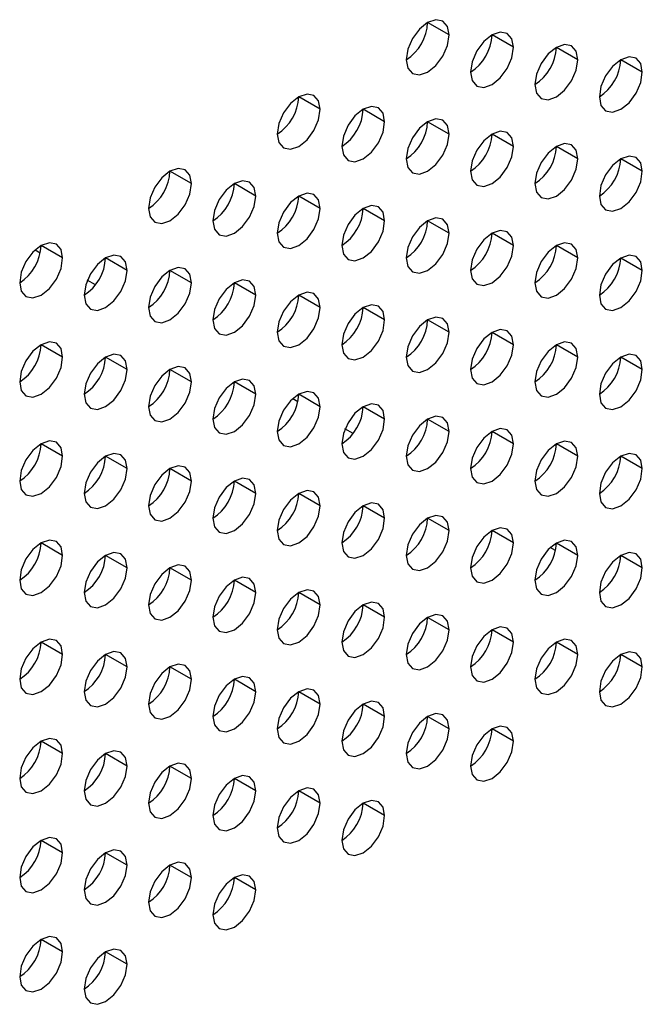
# Model space of a CAD drawing. Header units: millimetres. Extents: x 0 to 1118, y 0 to 864.
# Tile 135 of 254: x 918.02 to 921.44, y 692.63 to 698.04. Entities that reach past the tile are written whole.
import ezdxf

# ---------------------------------------------------------------- set-up
doc = ezdxf.new("R2010")
doc.units = ezdxf.units.MM

msp = doc.modelspace()

# ---------------------------------------------------------------- linework, layer by layer
at = {"color": 7, "linetype": 'Continuous', "lineweight": 25}
for p, q in [((920.382, 697.9562), (920.2641, 698.0243)), ((920.7355, 697.8882), (920.6177, 697.9562)), ((921.0891, 697.8201), (920.9713, 697.8881)), ((921.4427, 697.752), (921.3248, 697.82)), ((919.6749, 697.548), (919.557, 697.6161)), ((920.0284, 697.48), (919.9106, 697.548)), ((920.382, 697.4119), (920.2641, 697.4799)), ((920.7355, 697.3438), (920.6177, 697.4118)), ((921.0891, 697.2757), (920.9713, 697.3438)), ((921.4427, 697.2076), (921.3248, 697.2757)), ((918.9678, 697.1398), (918.8499, 697.2079)), ((919.3213, 697.0718), (919.2035, 697.1398)), ((919.6749, 697.0037), (919.557, 697.0717)), ((920.0284, 696.9356), (919.9106, 697.0036)), ((920.382, 696.8675), (920.2641, 696.9356)), ((920.7355, 696.7994), (920.6177, 696.8675)), ((918.138, 696.7582), (918.1093, 696.7747)), ((918.2607, 696.7316), (918.1428, 696.7997)), ((921.0891, 696.7314), (920.9713, 696.7994)), ((918.6142, 696.6636), (918.4964, 696.7316)), ((921.4427, 696.6633), (921.3248, 696.7313)), ((918.9678, 696.5955), (918.8499, 696.6635)), ((918.4405, 696.5835), (918.3961, 696.6091)), ((919.3213, 696.5274), (919.2035, 696.5954)), ((919.6749, 696.4593), (919.557, 696.5274)), ((920.0284, 696.3912), (919.9106, 696.4593)), ((920.382, 696.3232), (920.2641, 696.3912)), ((920.7355, 696.2551), (920.6177, 696.3231)), ((918.2607, 696.1873), (918.1428, 696.2553)), ((921.0891, 696.187), (920.9713, 696.255)), ((918.6142, 696.1192), (918.4964, 696.1872)), ((921.4427, 696.1189), (921.3248, 696.187)), ((918.9678, 696.0511), (918.8499, 696.1191)), ((919.3213, 695.983), (919.2035, 696.0511)), ((919.5522, 695.9415), (919.5235, 695.9581)), ((919.6749, 695.915), (919.557, 695.983)), ((920.0284, 695.8469), (919.9106, 695.9149)), ((920.382, 695.7788), (920.2641, 695.8468)), ((919.8547, 695.7668), (919.8103, 695.7925)), ((920.7355, 695.7107), (920.6177, 695.7788)), ((918.2607, 695.6429), (918.1428, 695.7109)), ((921.0891, 695.6426), (920.9713, 695.7107)), ((918.6142, 695.5748), (918.4964, 695.6429)), ((921.4427, 695.5746), (921.3248, 695.6426)), ((918.9678, 695.5068), (918.8499, 695.5748)), ((919.3213, 695.4387), (919.2035, 695.5067)), ((919.6749, 695.3706), (919.557, 695.4386)), ((920.0284, 695.3025), (919.9106, 695.3706)), ((920.382, 695.2344), (920.2641, 695.3025)), ((920.7355, 695.1664), (920.6177, 695.2344)), ((918.2607, 695.0985), (918.1428, 695.1666)), ((921.0891, 695.0983), (920.9713, 695.1663)), ((918.6142, 695.0305), (918.4964, 695.0985)), ((920.9664, 695.1249), (920.9378, 695.1414)), ((921.4427, 695.0302), (921.3248, 695.0982)), ((918.9678, 694.9624), (918.8499, 695.0304)), ((919.3213, 694.8943), (919.2035, 694.9623)), ((919.6749, 694.8262), (919.557, 694.8943)), ((920.0284, 694.7582), (919.9106, 694.8262)), ((920.382, 694.6901), (920.2641, 694.7581)), ((920.7355, 694.622), (920.6177, 694.69)), ((918.2607, 694.5542), (918.1428, 694.6222)), ((921.0891, 694.5539), (920.9713, 694.622)), ((918.6142, 694.4861), (918.4964, 694.5541)), ((921.4427, 694.4858), (921.3248, 694.5539)), ((918.9678, 694.418), (918.8499, 694.4861)), ((919.3213, 694.35), (919.2035, 694.418)), ((919.6749, 694.2819), (919.557, 694.3499)), ((920.0284, 694.2138), (919.9106, 694.2818)), ((920.382, 694.1457), (920.2641, 694.2138)), ((920.7355, 694.0776), (920.6177, 694.1457)), ((918.2607, 694.0098), (918.1428, 694.0779)), ((918.6142, 693.9417), (918.4964, 694.0098)), ((918.9678, 693.8737), (918.8499, 693.9417)), ((919.3213, 693.8056), (919.2035, 693.8736)), ((919.6749, 693.7375), (919.557, 693.8055)), ((920.0284, 693.6694), (919.9106, 693.7375)), ((918.2607, 693.4655), (918.1428, 693.5335)), ((918.6142, 693.3974), (918.4964, 693.4654)), ((918.9678, 693.3293), (918.8499, 693.3973)), ((919.3213, 693.2612), (919.2035, 693.3293)), ((918.2607, 692.9211), (918.1428, 692.9891)), ((918.6142, 692.853), (918.4964, 692.9211))]:
    msp.add_line(p, q, dxfattribs=at)
at = {"color": 7, "linetype": 'Continuous', "lineweight": 25, "flags": 128}
for points in [[(920.382, 697.9562), (920.373, 698.0031), (920.3475, 698.0325), (920.3092, 698.04), (920.2641, 698.0243), (920.219, 697.9879), (920.1808, 697.9363), (920.1553, 697.8774), (920.1463, 697.8202)], [(920.7355, 697.8882), (920.7266, 697.9351), (920.701, 697.9645), (920.6628, 697.9719), (920.6177, 697.9562), (920.5726, 697.9198), (920.5344, 697.8683), (920.5088, 697.8094), (920.4998, 697.7521)], [(920.1463, 697.8202), (920.1553, 697.7733), (920.1808, 697.7439), (920.219, 697.7364), (920.2641, 697.7521), (920.3092, 697.7885), (920.3475, 697.8401), (920.373, 697.899), (920.382, 697.9562)], [(921.0891, 697.8201), (921.0801, 697.867), (921.0546, 697.8964), (921.0164, 697.9038), (920.9713, 697.8881), (920.9262, 697.8517), (920.8879, 697.8002), (920.8624, 697.7413), (920.8534, 697.684)], [(920.4998, 697.7521), (920.5088, 697.7052), (920.5344, 697.6758), (920.5726, 697.6684), (920.6177, 697.684), (920.6628, 697.7204), (920.701, 697.772), (920.7266, 697.8309), (920.7355, 697.8882)], [(920.8534, 697.684), (920.8624, 697.6371), (920.8879, 697.6077), (920.9262, 697.6003), (920.9713, 697.616), (921.0164, 697.6524), (921.0546, 697.7039), (921.0801, 697.7628), (921.0891, 697.8201)], [(921.4427, 697.752), (921.4337, 697.7989), (921.4081, 697.8283), (921.3699, 697.8357), (921.3248, 697.8201), (921.2797, 697.7837), (921.2415, 697.7321), (921.2159, 697.6732), (921.207, 697.6159)], [(921.207, 697.6159), (921.2159, 697.569), (921.2415, 697.5396), (921.2797, 697.5322), (921.3248, 697.5479), (921.3699, 697.5843), (921.4081, 697.6359), (921.4337, 697.6947), (921.4427, 697.752)], [(919.6749, 697.548), (919.6659, 697.5949), (919.6404, 697.6243), (919.6021, 697.6318), (919.557, 697.6161), (919.5119, 697.5797), (919.4737, 697.5281), (919.4482, 697.4692), (919.4392, 697.412)], [(919.4392, 697.412), (919.4482, 697.3651), (919.4737, 697.3357), (919.5119, 697.3282), (919.557, 697.3439), (919.6021, 697.3803), (919.6404, 697.4319), (919.6659, 697.4908), (919.6749, 697.548)], [(920.0284, 697.48), (920.0195, 697.5269), (919.9939, 697.5563), (919.9557, 697.5637), (919.9106, 697.548), (919.8655, 697.5116), (919.8273, 697.46), (919.8017, 697.4012), (919.7927, 697.3439)], [(919.7927, 697.3439), (919.8017, 697.297), (919.8273, 697.2676), (919.8655, 697.2602), (919.9106, 697.2758), (919.9557, 697.3122), (919.9939, 697.3638), (920.0195, 697.4227), (920.0284, 697.48)], [(920.382, 697.4119), (920.373, 697.4588), (920.3475, 697.4882), (920.3092, 697.4956), (920.2641, 697.4799), (920.219, 697.4435), (920.1808, 697.392), (920.1553, 697.3331), (920.1463, 697.2758)], [(920.7355, 697.3438), (920.7266, 697.3907), (920.701, 697.4201), (920.6628, 697.4275), (920.6177, 697.4119), (920.5726, 697.3755), (920.5344, 697.3239), (920.5088, 697.265), (920.4998, 697.2077)], [(920.1463, 697.2758), (920.1553, 697.2289), (920.1808, 697.1995), (920.219, 697.1921), (920.2641, 697.2078), (920.3092, 697.2442), (920.3475, 697.2957), (920.373, 697.3546), (920.382, 697.4119)], [(920.4998, 697.2077), (920.5088, 697.1608), (920.5344, 697.1314), (920.5726, 697.124), (920.6177, 697.1397), (920.6628, 697.1761), (920.701, 697.2276), (920.7266, 697.2865), (920.7355, 697.3438)], [(921.0891, 697.2757), (921.0801, 697.3226), (921.0546, 697.352), (921.0164, 697.3595), (920.9713, 697.3438), (920.9262, 697.3074), (920.8879, 697.2558), (920.8624, 697.1969), (920.8534, 697.1397)], [(920.8534, 697.1397), (920.8624, 697.0928), (920.8879, 697.0634), (920.9262, 697.0559), (920.9713, 697.0716), (921.0164, 697.108), (921.0546, 697.1596), (921.0801, 697.2185), (921.0891, 697.2757)], [(921.4427, 697.2076), (921.4337, 697.2545), (921.4081, 697.284), (921.3699, 697.2914), (921.3248, 697.2757), (921.2797, 697.2393), (921.2415, 697.1877), (921.2159, 697.1288), (921.207, 697.0716)], [(918.9678, 697.1398), (918.9588, 697.1867), (918.9333, 697.2161), (918.895, 697.2236), (918.8499, 697.2079), (918.8048, 697.1715), (918.7666, 697.1199), (918.7411, 697.061), (918.7321, 697.0038)], [(921.207, 697.0716), (921.2159, 697.0247), (921.2415, 696.9953), (921.2797, 696.9878), (921.3248, 697.0035), (921.3699, 697.0399), (921.4081, 697.0915), (921.4337, 697.1504), (921.4427, 697.2076)], [(919.3213, 697.0718), (919.3124, 697.1187), (919.2868, 697.1481), (919.2486, 697.1555), (919.2035, 697.1398), (919.1584, 697.1034), (919.1202, 697.0518), (919.0946, 696.9929), (919.0856, 696.9357)], [(918.7321, 697.0038), (918.7411, 696.9569), (918.7666, 696.9275), (918.8048, 696.92), (918.8499, 696.9357), (918.895, 696.9721), (918.9333, 697.0237), (918.9588, 697.0826), (918.9678, 697.1398)], [(919.0856, 696.9357), (919.0946, 696.8888), (919.1202, 696.8594), (919.1584, 696.852), (919.2035, 696.8676), (919.2486, 696.904), (919.2868, 696.9556), (919.3124, 697.0145), (919.3213, 697.0718)], [(919.6749, 697.0037), (919.6659, 697.0506), (919.6404, 697.08), (919.6021, 697.0874), (919.557, 697.0717), (919.5119, 697.0353), (919.4737, 696.9838), (919.4482, 696.9249), (919.4392, 696.8676)], [(919.4392, 696.8676), (919.4482, 696.8207), (919.4737, 696.7913), (919.5119, 696.7839), (919.557, 696.7996), (919.6021, 696.8359), (919.6404, 696.8875), (919.6659, 696.9464), (919.6749, 697.0037)], [(920.0284, 696.9356), (920.0195, 696.9825), (919.9939, 697.0119), (919.9557, 697.0193), (919.9106, 697.0037), (919.8655, 696.9673), (919.8273, 696.9157), (919.8017, 696.8568), (919.7927, 696.7995)], [(919.7927, 696.7995), (919.8017, 696.7526), (919.8273, 696.7232), (919.8655, 696.7158), (919.9106, 696.7315), (919.9557, 696.7679), (919.9939, 696.8194), (920.0195, 696.8783), (920.0284, 696.9356)], [(920.382, 696.8675), (920.373, 696.9144), (920.3475, 696.9438), (920.3092, 696.9513), (920.2641, 696.9356), (920.219, 696.8992), (920.1808, 696.8476), (920.1553, 696.7887), (920.1463, 696.7315)], [(920.7355, 696.7994), (920.7266, 696.8463), (920.701, 696.8757), (920.6628, 696.8832), (920.6177, 696.8675), (920.5726, 696.8311), (920.5344, 696.7795), (920.5088, 696.7206), (920.4998, 696.6634)], [(920.1463, 696.7315), (920.1553, 696.6846), (920.1808, 696.6551), (920.219, 696.6477), (920.2641, 696.6634), (920.3092, 696.6998), (920.3475, 696.7514), (920.373, 696.8103), (920.382, 696.8675)], [(918.2607, 696.7316), (918.2517, 696.7785), (918.2262, 696.8079), (918.1879, 696.8154), (918.1428, 696.7997), (918.0977, 696.7633), (918.0595, 696.7117), (918.0339, 696.6528), (918.025, 696.5956)], [(920.4998, 696.6634), (920.5088, 696.6165), (920.5344, 696.5871), (920.5726, 696.5796), (920.6177, 696.5953), (920.6628, 696.6317), (920.701, 696.6833), (920.7266, 696.7422), (920.7355, 696.7994)], [(921.0891, 696.7314), (921.0801, 696.7783), (921.0546, 696.8077), (921.0164, 696.8151), (920.9713, 696.7994), (920.9262, 696.763), (920.8879, 696.7115), (920.8624, 696.6526), (920.8534, 696.5953)], [(918.025, 696.5956), (918.0339, 696.5487), (918.0595, 696.5193), (918.0977, 696.5118), (918.1428, 696.5275), (918.1879, 696.5639), (918.2262, 696.6155), (918.2517, 696.6744), (918.2607, 696.7316)], [(918.6142, 696.6636), (918.6053, 696.7105), (918.5797, 696.7399), (918.5415, 696.7473), (918.4964, 696.7316), (918.4513, 696.6952), (918.413, 696.6436), (918.3875, 696.5847), (918.3785, 696.5275)], [(920.8534, 696.5953), (920.8624, 696.5484), (920.8879, 696.519), (920.9262, 696.5116), (920.9713, 696.5272), (921.0164, 696.5636), (921.0546, 696.6152), (921.0801, 696.6741), (921.0891, 696.7314)], [(921.4427, 696.6633), (921.4337, 696.7102), (921.4081, 696.7396), (921.3699, 696.747), (921.3248, 696.7313), (921.2797, 696.6949), (921.2415, 696.6434), (921.2159, 696.5845), (921.207, 696.5272)], [(918.3785, 696.5275), (918.3875, 696.4806), (918.413, 696.4512), (918.4513, 696.4438), (918.4964, 696.4594), (918.5415, 696.4958), (918.5797, 696.5474), (918.6053, 696.6063), (918.6142, 696.6636)], [(918.9678, 696.5955), (918.9588, 696.6424), (918.9333, 696.6718), (918.895, 696.6792), (918.8499, 696.6635), (918.8048, 696.6271), (918.7666, 696.5756), (918.7411, 696.5167), (918.7321, 696.4594)], [(921.207, 696.5272), (921.2159, 696.4803), (921.2415, 696.4509), (921.2797, 696.4435), (921.3248, 696.4592), (921.3699, 696.4956), (921.4081, 696.5471), (921.4337, 696.606), (921.4427, 696.6633)], [(919.3213, 696.5274), (919.3124, 696.5743), (919.2868, 696.6037), (919.2486, 696.6111), (919.2035, 696.5955), (919.1584, 696.5591), (919.1202, 696.5075), (919.0946, 696.4486), (919.0856, 696.3913)], [(918.7321, 696.4594), (918.7411, 696.4125), (918.7666, 696.3831), (918.8048, 696.3757), (918.8499, 696.3913), (918.895, 696.4277), (918.9333, 696.4793), (918.9588, 696.5382), (918.9678, 696.5955)], [(919.0856, 696.3913), (919.0946, 696.3444), (919.1202, 696.315), (919.1584, 696.3076), (919.2035, 696.3233), (919.2486, 696.3597), (919.2868, 696.4112), (919.3124, 696.4701), (919.3213, 696.5274)], [(919.6749, 696.4593), (919.6659, 696.5062), (919.6404, 696.5356), (919.6021, 696.543), (919.557, 696.5274), (919.5119, 696.491), (919.4737, 696.4394), (919.4482, 696.3805), (919.4392, 696.3232)], [(919.4392, 696.3232), (919.4482, 696.2763), (919.4737, 696.2469), (919.5119, 696.2395), (919.557, 696.2552), (919.6021, 696.2916), (919.6404, 696.3432), (919.6659, 696.4021), (919.6749, 696.4593)], [(920.0284, 696.3912), (920.0195, 696.4381), (919.9939, 696.4675), (919.9557, 696.475), (919.9106, 696.4593), (919.8655, 696.4229), (919.8273, 696.3713), (919.8017, 696.3124), (919.7927, 696.2552)], [(919.7927, 696.2552), (919.8017, 696.2083), (919.8273, 696.1789), (919.8655, 696.1714), (919.9106, 696.1871), (919.9557, 696.2235), (919.9939, 696.2751), (920.0195, 696.334), (920.0284, 696.3912)], [(920.382, 696.3232), (920.373, 696.3701), (920.3475, 696.3995), (920.3092, 696.4069), (920.2641, 696.3912), (920.219, 696.3548), (920.1808, 696.3032), (920.1553, 696.2444), (920.1463, 696.1871)], [(920.7355, 696.2551), (920.7266, 696.302), (920.701, 696.3314), (920.6628, 696.3388), (920.6177, 696.3231), (920.5726, 696.2867), (920.5344, 696.2352), (920.5088, 696.1763), (920.4998, 696.119)], [(920.1463, 696.1871), (920.1553, 696.1402), (920.1808, 696.1108), (920.219, 696.1034), (920.2641, 696.119), (920.3092, 696.1554), (920.3475, 696.207), (920.373, 696.2659), (920.382, 696.3232)], [(918.2607, 696.1873), (918.2517, 696.2342), (918.2262, 696.2636), (918.1879, 696.271), (918.1428, 696.2553), (918.0977, 696.2189), (918.0595, 696.1674), (918.0339, 696.1085), (918.025, 696.0512)], [(920.4998, 696.119), (920.5088, 696.0721), (920.5344, 696.0427), (920.5726, 696.0353), (920.6177, 696.051), (920.6628, 696.0874), (920.701, 696.1389), (920.7266, 696.1978), (920.7355, 696.2551)], [(921.0891, 696.187), (921.0801, 696.2339), (921.0546, 696.2633), (921.0164, 696.2707), (920.9713, 696.2551), (920.9262, 696.2187), (920.8879, 696.1671), (920.8624, 696.1082), (920.8534, 696.0509)], [(918.025, 696.0512), (918.0339, 696.0043), (918.0595, 695.9749), (918.0977, 695.9675), (918.1428, 695.9831), (918.1879, 696.0195), (918.2262, 696.0711), (918.2517, 696.13), (918.2607, 696.1873)], [(918.6142, 696.1192), (918.6053, 696.1661), (918.5797, 696.1955), (918.5415, 696.2029), (918.4964, 696.1872), (918.4513, 696.1509), (918.413, 696.0993), (918.3875, 696.0404), (918.3785, 695.9831)], [(920.8534, 696.0509), (920.8624, 696.004), (920.8879, 695.9746), (920.9262, 695.9672), (920.9713, 695.9829), (921.0164, 696.0193), (921.0546, 696.0708), (921.0801, 696.1297), (921.0891, 696.187)], [(921.4427, 696.1189), (921.4337, 696.1658), (921.4081, 696.1952), (921.3699, 696.2027), (921.3248, 696.187), (921.2797, 696.1506), (921.2415, 696.099), (921.2159, 696.0401), (921.207, 695.9829)], [(918.3785, 695.9831), (918.3875, 695.9362), (918.413, 695.9068), (918.4513, 695.8994), (918.4964, 695.9151), (918.5415, 695.9515), (918.5797, 696.003), (918.6053, 696.0619), (918.6142, 696.1192)], [(918.9678, 696.0511), (918.9588, 696.098), (918.9333, 696.1274), (918.895, 696.1348), (918.8499, 696.1192), (918.8048, 696.0828), (918.7666, 696.0312), (918.7411, 695.9723), (918.7321, 695.915)], [(921.207, 695.9829), (921.2159, 695.936), (921.2415, 695.9066), (921.2797, 695.8991), (921.3248, 695.9148), (921.3699, 695.9512), (921.4081, 696.0028), (921.4337, 696.0617), (921.4427, 696.1189)], [(919.3213, 695.983), (919.3124, 696.0299), (919.2868, 696.0593), (919.2486, 696.0668), (919.2035, 696.0511), (919.1584, 696.0147), (919.1202, 695.9631), (919.0946, 695.9042), (919.0856, 695.847)], [(918.7321, 695.915), (918.7411, 695.8681), (918.7666, 695.8387), (918.8048, 695.8313), (918.8499, 695.847), (918.895, 695.8834), (918.9333, 695.935), (918.9588, 695.9939), (918.9678, 696.0511)], [(919.0856, 695.847), (919.0946, 695.8001), (919.1202, 695.7707), (919.1584, 695.7632), (919.2035, 695.7789), (919.2486, 695.8153), (919.2868, 695.8669), (919.3124, 695.9258), (919.3213, 695.983)], [(919.6749, 695.915), (919.6659, 695.9619), (919.6404, 695.9913), (919.6021, 695.9987), (919.557, 695.983), (919.5119, 695.9466), (919.4737, 695.895), (919.4482, 695.8361), (919.4392, 695.7789)], [(919.4392, 695.7789), (919.4482, 695.732), (919.4737, 695.7026), (919.5119, 695.6952), (919.557, 695.7108), (919.6021, 695.7472), (919.6404, 695.7988), (919.6659, 695.8577), (919.6749, 695.915)], [(920.0284, 695.8469), (920.0195, 695.8938), (919.9939, 695.9232), (919.9557, 695.9306), (919.9106, 695.9149), (919.8655, 695.8785), (919.8273, 695.827), (919.8017, 695.7681), (919.7927, 695.7108)], [(920.382, 695.7788), (920.373, 695.8257), (920.3475, 695.8551), (920.3092, 695.8625), (920.2641, 695.8469), (920.219, 695.8105), (920.1808, 695.7589), (920.1553, 695.7), (920.1463, 695.6427)], [(919.7927, 695.7108), (919.8017, 695.6639), (919.8273, 695.6345), (919.8655, 695.6271), (919.9106, 695.6428), (919.9557, 695.6791), (919.9939, 695.7307), (920.0195, 695.7896), (920.0284, 695.8469)], [(920.7355, 695.7107), (920.7266, 695.7576), (920.701, 695.787), (920.6628, 695.7945), (920.6177, 695.7788), (920.5726, 695.7424), (920.5344, 695.6908), (920.5088, 695.6319), (920.4998, 695.5747)], [(920.1463, 695.6427), (920.1553, 695.5958), (920.1808, 695.5664), (920.219, 695.559), (920.2641, 695.5747), (920.3092, 695.6111), (920.3475, 695.6626), (920.373, 695.7215), (920.382, 695.7788)], [(918.2607, 695.6429), (918.2517, 695.6898), (918.2262, 695.7192), (918.1879, 695.7266), (918.1428, 695.711), (918.0977, 695.6746), (918.0595, 695.623), (918.0339, 695.5641), (918.025, 695.5068)], [(920.4998, 695.5747), (920.5088, 695.5278), (920.5344, 695.4984), (920.5726, 695.4909), (920.6177, 695.5066), (920.6628, 695.543), (920.701, 695.5946), (920.7266, 695.6535), (920.7355, 695.7107)], [(921.0891, 695.6426), (921.0801, 695.6895), (921.0546, 695.7189), (921.0164, 695.7264), (920.9713, 695.7107), (920.9262, 695.6743), (920.8879, 695.6227), (920.8624, 695.5638), (920.8534, 695.5066)], [(918.025, 695.5068), (918.0339, 695.4599), (918.0595, 695.4305), (918.0977, 695.4231), (918.1428, 695.4388), (918.1879, 695.4752), (918.2262, 695.5268), (918.2517, 695.5857), (918.2607, 695.6429)], [(918.6142, 695.5748), (918.6053, 695.6217), (918.5797, 695.6511), (918.5415, 695.6586), (918.4964, 695.6429), (918.4513, 695.6065), (918.413, 695.5549), (918.3875, 695.496), (918.3785, 695.4388)], [(920.8534, 695.5066), (920.8624, 695.4597), (920.8879, 695.4303), (920.9262, 695.4228), (920.9713, 695.4385), (921.0164, 695.4749), (921.0546, 695.5265), (921.0801, 695.5854), (921.0891, 695.6426)], [(921.4427, 695.5746), (921.4337, 695.6215), (921.4081, 695.6509), (921.3699, 695.6583), (921.3248, 695.6426), (921.2797, 695.6062), (921.2415, 695.5547), (921.2159, 695.4958), (921.207, 695.4385)], [(918.9678, 695.5068), (918.9588, 695.5537), (918.9333, 695.5831), (918.895, 695.5905), (918.8499, 695.5748), (918.8048, 695.5384), (918.7666, 695.4868), (918.7411, 695.4279), (918.7321, 695.3707)], [(918.3785, 695.4388), (918.3875, 695.3919), (918.413, 695.3625), (918.4513, 695.355), (918.4964, 695.3707), (918.5415, 695.4071), (918.5797, 695.4587), (918.6053, 695.5176), (918.6142, 695.5748)], [(921.207, 695.4385), (921.2159, 695.3916), (921.2415, 695.3622), (921.2797, 695.3548), (921.3248, 695.3704), (921.3699, 695.4068), (921.4081, 695.4584), (921.4337, 695.5173), (921.4427, 695.5746)], [(918.7321, 695.3707), (918.7411, 695.3238), (918.7666, 695.2944), (918.8048, 695.287), (918.8499, 695.3026), (918.895, 695.339), (918.9333, 695.3906), (918.9588, 695.4495), (918.9678, 695.5068)], [(919.3213, 695.4387), (919.3124, 695.4856), (919.2868, 695.515), (919.2486, 695.5224), (919.2035, 695.5067), (919.1584, 695.4703), (919.1202, 695.4188), (919.0946, 695.3599), (919.0856, 695.3026)], [(919.0856, 695.3026), (919.0946, 695.2557), (919.1202, 695.2263), (919.1584, 695.2189), (919.2035, 695.2346), (919.2486, 695.2709), (919.2868, 695.3225), (919.3124, 695.3814), (919.3213, 695.4387)], [(919.6749, 695.3706), (919.6659, 695.4175), (919.6404, 695.4469), (919.6021, 695.4543), (919.557, 695.4387), (919.5119, 695.4023), (919.4737, 695.3507), (919.4482, 695.2918), (919.4392, 695.2345)], [(919.4392, 695.2345), (919.4482, 695.1876), (919.4737, 695.1582), (919.5119, 695.1508), (919.557, 695.1665), (919.6021, 695.2029), (919.6404, 695.2544), (919.6659, 695.3133), (919.6749, 695.3706)], [(920.0284, 695.3025), (920.0195, 695.3494), (919.9939, 695.3788), (919.9557, 695.3863), (919.9106, 695.3706), (919.8655, 695.3342), (919.8273, 695.2826), (919.8017, 695.2237), (919.7927, 695.1665)], [(920.382, 695.2344), (920.373, 695.2813), (920.3475, 695.3107), (920.3092, 695.3182), (920.2641, 695.3025), (920.219, 695.2661), (920.1808, 695.2145), (920.1553, 695.1556), (920.1463, 695.0984)], [(919.7927, 695.1665), (919.8017, 695.1195), (919.8273, 695.0901), (919.8655, 695.0827), (919.9106, 695.0984), (919.9557, 695.1348), (919.9939, 695.1864), (920.0195, 695.2453), (920.0284, 695.3025)], [(920.1463, 695.0984), (920.1553, 695.0515), (920.1808, 695.0221), (920.219, 695.0146), (920.2641, 695.0303), (920.3092, 695.0667), (920.3475, 695.1183), (920.373, 695.1772), (920.382, 695.2344)], [(920.7355, 695.1664), (920.7266, 695.2133), (920.701, 695.2427), (920.6628, 695.2501), (920.6177, 695.2344), (920.5726, 695.198), (920.5344, 695.1465), (920.5088, 695.0876), (920.4998, 695.0303)], [(918.2607, 695.0985), (918.2517, 695.1454), (918.2262, 695.1749), (918.1879, 695.1823), (918.1428, 695.1666), (918.0977, 695.1302), (918.0595, 695.0786), (918.0339, 695.0197), (918.025, 694.9625)], [(920.4998, 695.0303), (920.5088, 694.9834), (920.5344, 694.954), (920.5726, 694.9466), (920.6177, 694.9622), (920.6628, 694.9986), (920.701, 695.0502), (920.7266, 695.1091), (920.7355, 695.1664)], [(921.0891, 695.0983), (921.0801, 695.1452), (921.0546, 695.1746), (921.0164, 695.182), (920.9713, 695.1663), (920.9262, 695.1299), (920.8879, 695.0784), (920.8624, 695.0195), (920.8534, 694.9622)], [(918.025, 694.9625), (918.0339, 694.9156), (918.0595, 694.8862), (918.0977, 694.8787), (918.1428, 694.8944), (918.1879, 694.9308), (918.2262, 694.9824), (918.2517, 695.0413), (918.2607, 695.0985)], [(918.6142, 695.0305), (918.6053, 695.0774), (918.5797, 695.1068), (918.5415, 695.1142), (918.4964, 695.0985), (918.4513, 695.0621), (918.413, 695.0106), (918.3875, 694.9517), (918.3785, 694.8944)], [(920.8534, 694.9622), (920.8624, 694.9153), (920.8879, 694.8859), (920.9262, 694.8785), (920.9713, 694.8942), (921.0164, 694.9306), (921.0546, 694.9821), (921.0801, 695.041), (921.0891, 695.0983)], [(921.4427, 695.0302), (921.4337, 695.0771), (921.4081, 695.1065), (921.3699, 695.1139), (921.3248, 695.0983), (921.2797, 695.0619), (921.2415, 695.0103), (921.2159, 694.9514), (921.207, 694.8941)], [(918.9678, 694.9624), (918.9588, 695.0093), (918.9333, 695.0387), (918.895, 695.0461), (918.8499, 695.0304), (918.8048, 694.9941), (918.7666, 694.9425), (918.7411, 694.8836), (918.7321, 694.8263)], [(918.3785, 694.8944), (918.3875, 694.8475), (918.413, 694.8181), (918.4513, 694.8107), (918.4964, 694.8263), (918.5415, 694.8627), (918.5797, 694.9143), (918.6053, 694.9732), (918.6142, 695.0305)], [(921.207, 694.8941), (921.2159, 694.8472), (921.2415, 694.8178), (921.2797, 694.8104), (921.3248, 694.8261), (921.3699, 694.8625), (921.4081, 694.914), (921.4337, 694.9729), (921.4427, 695.0302)], [(918.7321, 694.8263), (918.7411, 694.7794), (918.7666, 694.75), (918.8048, 694.7426), (918.8499, 694.7583), (918.895, 694.7947), (918.9333, 694.8462), (918.9588, 694.9051), (918.9678, 694.9624)], [(919.3213, 694.8943), (919.3124, 694.9412), (919.2868, 694.9706), (919.2486, 694.978), (919.2035, 694.9624), (919.1584, 694.926), (919.1202, 694.8744), (919.0946, 694.8155), (919.0856, 694.7582)], [(919.0856, 694.7582), (919.0946, 694.7113), (919.1202, 694.6819), (919.1584, 694.6745), (919.2035, 694.6902), (919.2486, 694.7266), (919.2868, 694.7782), (919.3124, 694.8371), (919.3213, 694.8943)], [(919.6749, 694.8262), (919.6659, 694.8731), (919.6404, 694.9025), (919.6021, 694.91), (919.557, 694.8943), (919.5119, 694.8579), (919.4737, 694.8063), (919.4482, 694.7474), (919.4392, 694.6902)], [(919.4392, 694.6902), (919.4482, 694.6433), (919.4737, 694.6139), (919.5119, 694.6064), (919.557, 694.6221), (919.6021, 694.6585), (919.6404, 694.7101), (919.6659, 694.769), (919.6749, 694.8262)], [(920.0284, 694.7582), (920.0195, 694.8051), (919.9939, 694.8345), (919.9557, 694.8419), (919.9106, 694.8262), (919.8655, 694.7898), (919.8273, 694.7382), (919.8017, 694.6793), (919.7927, 694.6221)], [(920.382, 694.6901), (920.373, 694.737), (920.3475, 694.7664), (920.3092, 694.7738), (920.2641, 694.7581), (920.219, 694.7217), (920.1808, 694.6702), (920.1553, 694.6113), (920.1463, 694.554)], [(919.7927, 694.6221), (919.8017, 694.5752), (919.8273, 694.5458), (919.8655, 694.5384), (919.9106, 694.554), (919.9557, 694.5904), (919.9939, 694.642), (920.0195, 694.7009), (920.0284, 694.7582)], [(920.1463, 694.554), (920.1553, 694.5071), (920.1808, 694.4777), (920.219, 694.4703), (920.2641, 694.486), (920.3092, 694.5223), (920.3475, 694.5739), (920.373, 694.6328), (920.382, 694.6901)], [(920.7355, 694.622), (920.7266, 694.6689), (920.701, 694.6983), (920.6628, 694.7057), (920.6177, 694.6901), (920.5726, 694.6537), (920.5344, 694.6021), (920.5088, 694.5432), (920.4998, 694.4859)], [(918.2607, 694.5542), (918.2517, 694.6011), (918.2262, 694.6305), (918.1879, 694.6379), (918.1428, 694.6222), (918.0977, 694.5858), (918.0595, 694.5343), (918.0339, 694.4754), (918.025, 694.4181)], [(920.4998, 694.4859), (920.5088, 694.439), (920.5344, 694.4096), (920.5726, 694.4022), (920.6177, 694.4179), (920.6628, 694.4543), (920.701, 694.5058), (920.7266, 694.5647), (920.7355, 694.622)], [(921.0891, 694.5539), (921.0801, 694.6008), (921.0546, 694.6302), (921.0164, 694.6377), (920.9713, 694.622), (920.9262, 694.5856), (920.8879, 694.534), (920.8624, 694.4751), (920.8534, 694.4179)], [(918.025, 694.4181), (918.0339, 694.3712), (918.0595, 694.3418), (918.0977, 694.3344), (918.1428, 694.3501), (918.1879, 694.3865), (918.2262, 694.438), (918.2517, 694.4969), (918.2607, 694.5542)], [(918.6142, 694.4861), (918.6053, 694.533), (918.5797, 694.5624), (918.5415, 694.5698), (918.4964, 694.5542), (918.4513, 694.5178), (918.413, 694.4662), (918.3875, 694.4073), (918.3785, 694.35)], [(920.8534, 694.4179), (920.8624, 694.371), (920.8879, 694.3416), (920.9262, 694.3341), (920.9713, 694.3498), (921.0164, 694.3862), (921.0546, 694.4378), (921.0801, 694.4967), (921.0891, 694.5539)], [(921.4427, 694.4858), (921.4337, 694.5327), (921.4081, 694.5621), (921.3699, 694.5696), (921.3248, 694.5539), (921.2797, 694.5175), (921.2415, 694.4659), (921.2159, 694.407), (921.207, 694.3498)], [(918.9678, 694.418), (918.9588, 694.4649), (918.9333, 694.4943), (918.895, 694.5018), (918.8499, 694.4861), (918.8048, 694.4497), (918.7666, 694.3981), (918.7411, 694.3392), (918.7321, 694.282)], [(918.3785, 694.35), (918.3875, 694.3031), (918.413, 694.2737), (918.4513, 694.2663), (918.4964, 694.282), (918.5415, 694.3184), (918.5797, 694.37), (918.6053, 694.4289), (918.6142, 694.4861)], [(921.207, 694.3498), (921.2159, 694.3029), (921.2415, 694.2735), (921.2797, 694.266), (921.3248, 694.2817), (921.3699, 694.3181), (921.4081, 694.3697), (921.4337, 694.4286), (921.4427, 694.4858)], [(918.7321, 694.282), (918.7411, 694.2351), (918.7666, 694.2057), (918.8048, 694.1982), (918.8499, 694.2139), (918.895, 694.2503), (918.9333, 694.3019), (918.9588, 694.3608), (918.9678, 694.418)], [(919.3213, 694.35), (919.3124, 694.3969), (919.2868, 694.4263), (919.2486, 694.4337), (919.2035, 694.418), (919.1584, 694.3816), (919.1202, 694.33), (919.0946, 694.2711), (919.0856, 694.2139)], [(919.0856, 694.2139), (919.0946, 694.167), (919.1202, 694.1376), (919.1584, 694.1302), (919.2035, 694.1458), (919.2486, 694.1822), (919.2868, 694.2338), (919.3124, 694.2927), (919.3213, 694.35)], [(919.6749, 694.2819), (919.6659, 694.3288), (919.6404, 694.3582), (919.6021, 694.3656), (919.557, 694.3499), (919.5119, 694.3135), (919.4737, 694.262), (919.4482, 694.2031), (919.4392, 694.1458)], [(919.4392, 694.1458), (919.4482, 694.0989), (919.4737, 694.0695), (919.5119, 694.0621), (919.557, 694.0778), (919.6021, 694.1141), (919.6404, 694.1657), (919.6659, 694.2246), (919.6749, 694.2819)], [(920.0284, 694.2138), (920.0195, 694.2607), (919.9939, 694.2901), (919.9557, 694.2975), (919.9106, 694.2819), (919.8655, 694.2455), (919.8273, 694.1939), (919.8017, 694.135), (919.7927, 694.0777)], [(920.382, 694.1457), (920.373, 694.1926), (920.3475, 694.222), (920.3092, 694.2295), (920.2641, 694.2138), (920.219, 694.1774), (920.1808, 694.1258), (920.1553, 694.0669), (920.1463, 694.0097)], [(919.7927, 694.0777), (919.8017, 694.0308), (919.8273, 694.0014), (919.8655, 693.994), (919.9106, 694.0097), (919.9557, 694.0461), (919.9939, 694.0976), (920.0195, 694.1565), (920.0284, 694.2138)], [(920.1463, 694.0097), (920.1553, 693.9628), (920.1808, 693.9333), (920.219, 693.9259), (920.2641, 693.9416), (920.3092, 693.978), (920.3475, 694.0296), (920.373, 694.0885), (920.382, 694.1457)], [(920.7355, 694.0776), (920.7266, 694.1245), (920.701, 694.1539), (920.6628, 694.1614), (920.6177, 694.1457), (920.5726, 694.1093), (920.5344, 694.0577), (920.5088, 693.9988), (920.4998, 693.9416)], [(918.2607, 694.0098), (918.2517, 694.0567), (918.2262, 694.0861), (918.1879, 694.0936), (918.1428, 694.0779), (918.0977, 694.0415), (918.0595, 693.9899), (918.0339, 693.931), (918.025, 693.8738)], [(920.4998, 693.9416), (920.5088, 693.8947), (920.5344, 693.8653), (920.5726, 693.8578), (920.6177, 693.8735), (920.6628, 693.9099), (920.701, 693.9615), (920.7266, 694.0204), (920.7355, 694.0776)], [(918.6142, 693.9417), (918.6053, 693.9887), (918.5797, 694.0181), (918.5415, 694.0255), (918.4964, 694.0098), (918.4513, 693.9734), (918.413, 693.9218), (918.3875, 693.8629), (918.3785, 693.8057)], [(918.025, 693.8738), (918.0339, 693.8269), (918.0595, 693.7975), (918.0977, 693.79), (918.1428, 693.8057), (918.1879, 693.8421), (918.2262, 693.8937), (918.2517, 693.9526), (918.2607, 694.0098)], [(918.9678, 693.8737), (918.9588, 693.9206), (918.9333, 693.95), (918.895, 693.9574), (918.8499, 693.9417), (918.8048, 693.9053), (918.7666, 693.8538), (918.7411, 693.7949), (918.7321, 693.7376)], [(918.3785, 693.8057), (918.3875, 693.7588), (918.413, 693.7294), (918.4513, 693.7219), (918.4964, 693.7376), (918.5415, 693.774), (918.5797, 693.8256), (918.6053, 693.8845), (918.6142, 693.9417)], [(918.7321, 693.7376), (918.7411, 693.6907), (918.7666, 693.6613), (918.8048, 693.6539), (918.8499, 693.6695), (918.895, 693.7059), (918.9333, 693.7575), (918.9588, 693.8164), (918.9678, 693.8737)], [(919.3213, 693.8056), (919.3124, 693.8525), (919.2868, 693.8819), (919.2486, 693.8893), (919.2035, 693.8736), (919.1584, 693.8373), (919.1202, 693.7857), (919.0946, 693.7268), (919.0856, 693.6695)], [(919.0856, 693.6695), (919.0946, 693.6226), (919.1202, 693.5932), (919.1584, 693.5858), (919.2035, 693.6015), (919.2486, 693.6379), (919.2868, 693.6894), (919.3124, 693.7483), (919.3213, 693.8056)], [(919.6749, 693.7375), (919.6659, 693.7844), (919.6404, 693.8138), (919.6021, 693.8212), (919.557, 693.8056), (919.5119, 693.7692), (919.4737, 693.7176), (919.4482, 693.6587), (919.4392, 693.6014)], [(920.0284, 693.6694), (920.0195, 693.7163), (919.9939, 693.7457), (919.9557, 693.7532), (919.9106, 693.7375), (919.8655, 693.7011), (919.8273, 693.6495), (919.8017, 693.5906), (919.7927, 693.5334)], [(919.4392, 693.6014), (919.4482, 693.5545), (919.4737, 693.5251), (919.5119, 693.5177), (919.557, 693.5334), (919.6021, 693.5698), (919.6404, 693.6214), (919.6659, 693.6803), (919.6749, 693.7375)], [(919.7927, 693.5334), (919.8017, 693.4865), (919.8273, 693.4571), (919.8655, 693.4496), (919.9106, 693.4653), (919.9557, 693.5017), (919.9939, 693.5533), (920.0195, 693.6122), (920.0284, 693.6694)], [(918.2607, 693.4655), (918.2517, 693.5124), (918.2262, 693.5418), (918.1879, 693.5492), (918.1428, 693.5335), (918.0977, 693.4971), (918.0595, 693.4456), (918.0339, 693.3867), (918.025, 693.3294)], [(918.6142, 693.3974), (918.6053, 693.4443), (918.5797, 693.4737), (918.5415, 693.4811), (918.4964, 693.4654), (918.4513, 693.4291), (918.413, 693.3775), (918.3875, 693.3186), (918.3785, 693.2613)], [(918.025, 693.3294), (918.0339, 693.2825), (918.0595, 693.2531), (918.0977, 693.2457), (918.1428, 693.2613), (918.1879, 693.2977), (918.2262, 693.3493), (918.2517, 693.4082), (918.2607, 693.4655)], [(918.3785, 693.2613), (918.3875, 693.2144), (918.413, 693.185), (918.4513, 693.1776), (918.4964, 693.1933), (918.5415, 693.2297), (918.5797, 693.2812), (918.6053, 693.3401), (918.6142, 693.3974)], [(918.9678, 693.3293), (918.9588, 693.3762), (918.9333, 693.4056), (918.895, 693.413), (918.8499, 693.3974), (918.8048, 693.361), (918.7666, 693.3094), (918.7411, 693.2505), (918.7321, 693.1932)], [(918.7321, 693.1932), (918.7411, 693.1463), (918.7666, 693.1169), (918.8048, 693.1095), (918.8499, 693.1252), (918.895, 693.1616), (918.9333, 693.2132), (918.9588, 693.2721), (918.9678, 693.3293)], [(919.3213, 693.2612), (919.3124, 693.3081), (919.2868, 693.3375), (919.2486, 693.345), (919.2035, 693.3293), (919.1584, 693.2929), (919.1202, 693.2413), (919.0946, 693.1824), (919.0856, 693.1252)], [(919.0856, 693.1252), (919.0946, 693.0783), (919.1202, 693.0489), (919.1584, 693.0414), (919.2035, 693.0571), (919.2486, 693.0935), (919.2868, 693.1451), (919.3124, 693.204), (919.3213, 693.2612)], [(918.2607, 692.9211), (918.2517, 692.968), (918.2262, 692.9974), (918.1879, 693.0048), (918.1428, 692.9892), (918.0977, 692.9528), (918.0595, 692.9012), (918.0339, 692.8423), (918.025, 692.785)], [(918.6142, 692.853), (918.6053, 692.8999), (918.5797, 692.9293), (918.5415, 692.9368), (918.4964, 692.9211), (918.4513, 692.8847), (918.413, 692.8331), (918.3875, 692.7742), (918.3785, 692.717)], [(918.025, 692.785), (918.0339, 692.7381), (918.0595, 692.7087), (918.0977, 692.7013), (918.1428, 692.717), (918.1879, 692.7534), (918.2262, 692.8049), (918.2517, 692.8638), (918.2607, 692.9211)], [(918.3785, 692.717), (918.3875, 692.6701), (918.413, 692.6407), (918.4513, 692.6332), (918.4964, 692.6489), (918.5415, 692.6853), (918.5797, 692.7369), (918.6053, 692.7958), (918.6142, 692.853)]]:
    msp.add_lwpolyline(points, dxfattribs=at)
at = {"color": 7, "linetype": 'Continuous', "lineweight": 25}
for centre in [(920.0083, 698.0359), (920.3618, 697.9678), (920.7154, 697.8998), (921.0689, 697.8317), (919.3012, 697.6277), (919.6547, 697.5596), (920.0083, 697.4916), (920.3618, 697.4235), (920.7154, 697.3554), (921.0689, 697.2873), (918.5941, 697.2195), (918.9476, 697.1514), (919.3012, 697.0834), (919.6547, 697.0153), (920.0083, 696.9472), (920.3618, 696.8791), (917.887, 696.8113), (920.7154, 696.811), (918.2405, 696.7432), (921.0689, 696.743), (918.5941, 696.6752), (918.9476, 696.6071), (919.3012, 696.539), (919.6547, 696.4709), (920.0083, 696.4028), (920.3618, 696.3348), (917.887, 696.2669), (920.7154, 696.2667), (918.2405, 696.1989), (921.0689, 696.1986), (918.5941, 696.1308), (918.9476, 696.0627), (919.3012, 695.9946), (919.6547, 695.9266), (920.0083, 695.8585), (920.3618, 695.7904), (917.887, 695.7226), (920.7154, 695.7223), (918.2405, 695.6545), (921.0689, 695.6542), (918.5941, 695.5864), (918.9476, 695.5184), (919.3012, 695.4503), (919.6547, 695.3822), (920.0083, 695.3141), (920.3618, 695.246), (917.887, 695.1782), (920.7154, 695.178), (918.2405, 695.1101), (921.0689, 695.1099), (918.5941, 695.0421), (918.9476, 694.974), (919.3012, 694.9059), (919.6547, 694.8378), (920.0083, 694.7698), (920.3618, 694.7017), (917.887, 694.6339), (920.7154, 694.6336), (918.2405, 694.5658), (921.0689, 694.5655), (918.5941, 694.4977), (918.9476, 694.4296), (919.3012, 694.3616), (919.6547, 694.2935), (920.0083, 694.2254), (920.3618, 694.1573), (917.887, 694.0895), (918.2405, 694.0214), (918.5941, 693.9533), (918.9476, 693.8853), (919.3012, 693.8172), (919.6547, 693.7491), (917.887, 693.5451), (918.2405, 693.4771), (918.5941, 693.409), (918.9476, 693.3409), (917.887, 693.0008), (918.2405, 692.9327)]:
    msp.add_arc(centre, 0.2561, 302.6055, 357.3945, dxfattribs=at)

doc.saveas('drawing.dxf')
